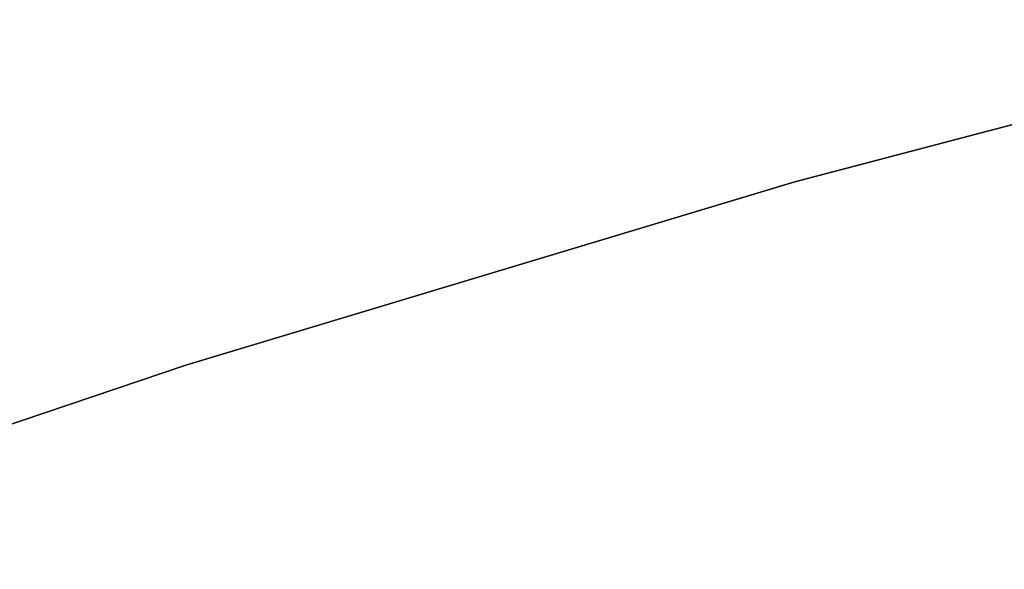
# Model space of a CAD drawing. Header units: millimetres. Extents: x 6239 to 7218, y -13987 to -13139.
# Tile 150 of 256: x 6717.52 to 6719.39, y -13424.4 to -13423.36. Entities that reach past the tile are written whole.
import ezdxf

# ---------------------------------------------------------------- set-up
doc = ezdxf.new("R2010")
doc.units = ezdxf.units.MM
doc.layers.add('color', color=7, linetype='Continuous')

msp = doc.modelspace()

# ---------------------------------------------------------------- linework, layer by layer
at = {"layer": 'color', "color": 254, "true_color": 0xcad1ee}
for p, q in [((6720.1616, -13423.3614, 30.3), (6718.9932, -13423.669, 30.3)), ((6718.9932, -13423.669, 38.6), (6720.1616, -13423.3614, 38.6)), ((6720.1616, -13423.3614, 30.3), (6718.9932, -13423.669, 30.3)), ((6718.9932, -13423.669, 38.6), (6720.1616, -13423.3614, 38.6)), ((6720.1616, -13423.3614, 34.45), (6718.9932, -13423.669, 34.45)), ((6718.9932, -13423.669, 30.3), (6717.8361, -13424.0168, 30.3)), ((6717.8361, -13424.0168, 38.6), (6718.9932, -13423.669, 38.6)), ((6718.9932, -13423.669, 30.3), (6717.8361, -13424.0168, 30.3)), ((6717.8361, -13424.0168, 38.6), (6718.9932, -13423.669, 38.6)), ((6718.9932, -13423.669, 34.45), (6717.8361, -13424.0168, 34.45)), ((6717.8361, -13424.0168, 30.3), (6716.6917, -13424.4043, 30.3)), ((6716.6917, -13424.4043, 38.6), (6717.8361, -13424.0168, 38.6)), ((6717.8361, -13424.0168, 30.3), (6716.6917, -13424.4043, 30.3)), ((6716.6917, -13424.4043, 38.6), (6717.8361, -13424.0168, 38.6)), ((6717.8361, -13424.0168, 34.45), (6716.6917, -13424.4043, 34.45))]:
    msp.add_line(p, q, dxfattribs=at)

doc.saveas('drawing.dxf')
